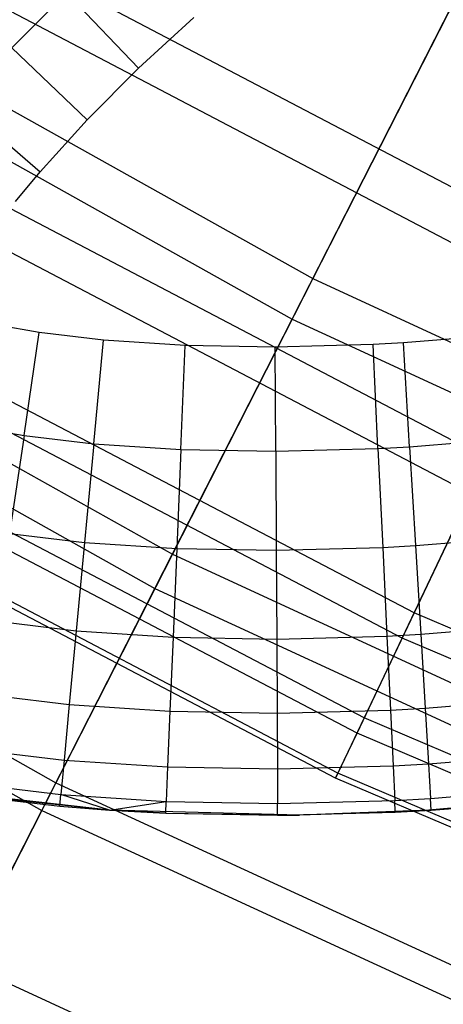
# Model space of a CAD drawing. Extents: x 0.02 to 4.75, y -2.35 to 2.37.
# Tile 8 of 131: x 1.36 to 1.47, y -2.05 to -1.8. Entities that reach past the tile are written whole.
import ezdxf

# ---------------------------------------------------------------- set-up
doc = ezdxf.new("R2010")
doc.units = 0
doc.header["$MEASUREMENT"] = 0
doc.layers.get('0').update_dxf_attribs({"color": 13, "linetype": 'CONTINUOUS'})

# ---------------------------------------------------------------- blocks, each defined once
blk = doc.blocks.new('CTLS_SNOW_BALL_ZWIS_PM_STL')
at = {"color": 0}
for p, q in [((1.50041, -1.85664, 2.03864), (1.35313, -1.77933, 2.03864)), ((1.50041, -1.85664, 2.03864), (1.35313, -1.77933, 2.03864)), ((1.28827, -1.78169, 1.77383), (1.43219, -1.86228, 1.77383)), ((1.28827, -1.78169, 1.77383), (1.43219, -1.86228, 1.77383)), ((1.47346, -1.78129, 1.61289), (1.43219, -1.86228, 1.77383)), ((1.47346, -1.78129, 1.61289), (1.43219, -1.86228, 1.77383)), ((1.49508, -1.86788, 3.63032), (1.34691, -1.79011, 3.63032)), ((1.49508, -1.86788, 3.63032), (1.34691, -1.79011, 3.63032)), ((1.35625, -1.80407, 48.21597), (1.37008, -1.79022, 48.21597)), ((1.35625, -1.80407, 48.21597), (1.37008, -1.79022, 48.21597)), ((1.37008, -1.79022, 48.21597), (1.38825, -1.80921, 48.21301)), ((1.37008, -1.79022, 48.21597), (1.38825, -1.80921, 48.21301)), ((1.28226, -1.79149, 3.91185), (1.42697, -1.87253, 3.91185)), ((1.28226, -1.79149, 3.91185), (1.42697, -1.87253, 3.91185)), ((1.42697, -1.87253, 3.91185), (1.46745, -1.79308, 4.07376)), ((1.42697, -1.87253, 3.91185), (1.46745, -1.79308, 4.07376)), ((1.38825, -1.80921, 48.21301), (1.40221, -1.79643, 48.21301)), ((1.38825, -1.80921, 48.21301), (1.40221, -1.79643, 48.21301)), ((1.35625, -1.80407, 48.21597), (1.37529, -1.82219, 48.21301)), ((1.35625, -1.80407, 48.21597), (1.37529, -1.82219, 48.21301)), ((1.37529, -1.82219, 48.21301), (1.38825, -1.80921, 48.21301)), ((1.37529, -1.82219, 48.21301), (1.38825, -1.80921, 48.21301)), ((1.34348, -1.81819, 48.21597), (1.36343, -1.8353, 48.21301)), ((1.34348, -1.81819, 48.21597), (1.36343, -1.8353, 48.21301)), ((1.36343, -1.8353, 48.21301), (1.37529, -1.82219, 48.21301)), ((1.36343, -1.8353, 48.21301), (1.37529, -1.82219, 48.21301)), ((1.47618, -1.90772, 2.21003), (1.32486, -1.8283, 2.21003)), ((1.47618, -1.90772, 2.21003), (1.32486, -1.8283, 2.21003)), ((1.35716, -1.84285, 48.21301), (1.36343, -1.8353, 48.21301)), ((1.35716, -1.84285, 48.21301), (1.36343, -1.8353, 48.21301)), ((1.47199, -1.91653, 3.45808), (1.31998, -1.83675, 3.45808)), ((1.47199, -1.91653, 3.45808), (1.31998, -1.83675, 3.45808)), ((1.2475, -1.84823, 1.9414), (1.39676, -1.93182, 1.9414)), ((1.2475, -1.84823, 1.9414), (1.39676, -1.93182, 1.9414)), ((1.24243, -1.85649, 3.74345), (1.39236, -1.94045, 3.74345)), ((1.24243, -1.85649, 3.74345), (1.39236, -1.94045, 3.74345)), ((1.43219, -1.86228, 1.77383), (1.39676, -1.93182, 1.9414)), ((1.43219, -1.86228, 1.77383), (1.39676, -1.93182, 1.9414)), ((1.43219, -1.86228, 1.77383), (1.58198, -1.93134, 1.77383)), ((1.43219, -1.86228, 1.77383), (1.58198, -1.93134, 1.77383)), ((1.45771, -1.94663, 2.38528), (1.30332, -1.8656, 2.38528)), ((1.45771, -1.94663, 2.38528), (1.30332, -1.8656, 2.38528)), ((1.45471, -1.95296, 3.28217), (1.29982, -1.87167, 3.28217)), ((1.45471, -1.95296, 3.28217), (1.29982, -1.87167, 3.28217)), ((1.39236, -1.94045, 3.74345), (1.42697, -1.87253, 3.91185)), ((1.39236, -1.94045, 3.74345), (1.42697, -1.87253, 3.91185)), ((1.42697, -1.87253, 3.91185), (1.57758, -1.94196, 3.91185)), ((1.42697, -1.87253, 3.91185), (1.57758, -1.94196, 3.91185)), ((1.36318, -1.87586, 48.21301), (1.34975, -1.87351, 48.21301)), ((1.36318, -1.87586, 48.21301), (1.34975, -1.87351, 48.21301)), ((1.35935, -1.90186, 48.21597), (1.36318, -1.87586, 48.21301)), ((1.35935, -1.90186, 48.21597), (1.36318, -1.87586, 48.21301)), ((1.37939, -1.87779, 48.21301), (1.36318, -1.87586, 48.21301)), ((1.37939, -1.87779, 48.21301), (1.36318, -1.87586, 48.21301)), ((1.37693, -1.90396, 48.21597), (1.37939, -1.87779, 48.21301)), ((1.37693, -1.90396, 48.21597), (1.37939, -1.87779, 48.21301)), ((1.39996, -1.87916, 48.21301), (1.37939, -1.87779, 48.21301)), ((1.39996, -1.87916, 48.21301), (1.37939, -1.87779, 48.21301)), ((1.48449, -1.87609, 48.21301), (1.45503, -1.87848, 48.21301)), ((1.48449, -1.87609, 48.21301), (1.45503, -1.87848, 48.21301)), ((1.39888, -1.90542, 48.21597), (1.39996, -1.87916, 48.21301)), ((1.39888, -1.90542, 48.21597), (1.39996, -1.87916, 48.21301)), ((1.42269, -1.87956, 48.21301), (1.39996, -1.87916, 48.21301)), ((1.42269, -1.87956, 48.21301), (1.39996, -1.87916, 48.21301)), ((1.44737, -1.87889, 48.21301), (1.42269, -1.87956, 48.21301)), ((1.44737, -1.87889, 48.21301), (1.42269, -1.87956, 48.21301)), ((1.42282, -1.90584, 48.21597), (1.42269, -1.87956, 48.21301)), ((1.42282, -1.90584, 48.21597), (1.42269, -1.87956, 48.21301)), ((1.45503, -1.87848, 48.21301), (1.44737, -1.87889, 48.21301)), ((1.45503, -1.87848, 48.21301), (1.44737, -1.87889, 48.21301)), ((1.44862, -1.90514, 48.21597), (1.44737, -1.87889, 48.21301)), ((1.44862, -1.90514, 48.21597), (1.44737, -1.87889, 48.21301)), ((1.45659, -1.90472, 48.21597), (1.45503, -1.87848, 48.21301)), ((1.45659, -1.90472, 48.21597), (1.45503, -1.87848, 48.21301)), ((1.44514, -1.97312, 2.56336), (1.28866, -1.891, 2.56336)), ((1.44514, -1.97312, 2.56336), (1.28866, -1.891, 2.56336)), ((1.44333, -1.97694, 3.10366), (1.28655, -1.89466, 3.10366)), ((1.44333, -1.97694, 3.10366), (1.28655, -1.89466, 3.10366)), ((1.34445, -1.89925, 48.21597), (1.35935, -1.90186, 48.21597)), ((1.34445, -1.89925, 48.21597), (1.35935, -1.90186, 48.21597)), ((1.35935, -1.90186, 48.21597), (1.35572, -1.92656, 48.2247)), ((1.35935, -1.90186, 48.21597), (1.35572, -1.92656, 48.2247)), ((1.35935, -1.90186, 48.21597), (1.37693, -1.90396, 48.21597)), ((1.35935, -1.90186, 48.21597), (1.37693, -1.90396, 48.21597)), ((1.45659, -1.90472, 48.21597), (1.48714, -1.90224, 48.21597)), ((1.45659, -1.90472, 48.21597), (1.48714, -1.90224, 48.21597)), ((1.21369, -1.90339, 2.11455), (1.36738, -1.98947, 2.11455)), ((1.21369, -1.90339, 2.11455), (1.36738, -1.98947, 2.11455)), ((1.43853, -1.98705, 2.74317), (1.28095, -1.90435, 2.74317)), ((1.43853, -1.98705, 2.74317), (1.28095, -1.90435, 2.74317)), ((1.37693, -1.90396, 48.21597), (1.3746, -1.92881, 48.2247)), ((1.37693, -1.90396, 48.21597), (1.3746, -1.92881, 48.2247)), ((1.37693, -1.90396, 48.21597), (1.39888, -1.90542, 48.21597)), ((1.37693, -1.90396, 48.21597), (1.39888, -1.90542, 48.21597)), ((1.42282, -1.90584, 48.21597), (1.44862, -1.90514, 48.21597)), ((1.42282, -1.90584, 48.21597), (1.44862, -1.90514, 48.21597)), ((1.44862, -1.90514, 48.21597), (1.45659, -1.90472, 48.21597)), ((1.44862, -1.90514, 48.21597), (1.45659, -1.90472, 48.21597)), ((1.44862, -1.90514, 48.21597), (1.44981, -1.93008, 48.2247)), ((1.44862, -1.90514, 48.21597), (1.44981, -1.93008, 48.2247)), ((1.45659, -1.90472, 48.21597), (1.45808, -1.92964, 48.2247)), ((1.45659, -1.90472, 48.21597), (1.45808, -1.92964, 48.2247)), ((1.43793, -1.98833, 2.92363), (1.28025, -1.90557, 2.92363)), ((1.43793, -1.98833, 2.92363), (1.28025, -1.90557, 2.92363)), ((1.39888, -1.90542, 48.21597), (1.39785, -1.93036, 48.2247)), ((1.39888, -1.90542, 48.21597), (1.39785, -1.93036, 48.2247)), ((1.39888, -1.90542, 48.21597), (1.42282, -1.90584, 48.21597)), ((1.39888, -1.90542, 48.21597), (1.42282, -1.90584, 48.21597)), ((1.42282, -1.90584, 48.21597), (1.42295, -1.9308, 48.2247)), ((1.42282, -1.90584, 48.21597), (1.42295, -1.9308, 48.2247)), ((1.47618, -1.90772, 2.21003), (1.45771, -1.94663, 2.38528)), ((1.47618, -1.90772, 2.21003), (1.45771, -1.94663, 2.38528)), ((1.2096, -1.91007, 3.56962), (1.36383, -1.99644, 3.56962)), ((1.2096, -1.91007, 3.56962), (1.36383, -1.99644, 3.56962)), ((1.45471, -1.95296, 3.28217), (1.47199, -1.91653, 3.45808)), ((1.45471, -1.95296, 3.28217), (1.47199, -1.91653, 3.45808)), ((1.35572, -1.92656, 48.2247), (1.3746, -1.92881, 48.2247)), ((1.35572, -1.92656, 48.2247), (1.3746, -1.92881, 48.2247)), ((1.45808, -1.92964, 48.2247), (1.48967, -1.92708, 48.2247)), ((1.45808, -1.92964, 48.2247), (1.48967, -1.92708, 48.2247)), ((1.3746, -1.92881, 48.2247), (1.37251, -1.95111, 48.23877)), ((1.3746, -1.92881, 48.2247), (1.37251, -1.95111, 48.23877)), ((1.3746, -1.92881, 48.2247), (1.39785, -1.93036, 48.2247)), ((1.3746, -1.92881, 48.2247), (1.39785, -1.93036, 48.2247)), ((1.42295, -1.9308, 48.2247), (1.44981, -1.93008, 48.2247)), ((1.42295, -1.9308, 48.2247), (1.44981, -1.93008, 48.2247)), ((1.44981, -1.93008, 48.2247), (1.45808, -1.92964, 48.2247)), ((1.44981, -1.93008, 48.2247), (1.45808, -1.92964, 48.2247)), ((1.44981, -1.93008, 48.2247), (1.45087, -1.95245, 48.23877)), ((1.44981, -1.93008, 48.2247), (1.45087, -1.95245, 48.23877)), ((1.45808, -1.92964, 48.2247), (1.45941, -1.95199, 48.23877)), ((1.45808, -1.92964, 48.2247), (1.45941, -1.95199, 48.23877)), ((1.39676, -1.93182, 1.9414), (1.36738, -1.98947, 2.11455)), ((1.39676, -1.93182, 1.9414), (1.36738, -1.98947, 2.11455)), ((1.39676, -1.93182, 1.9414), (1.55212, -2.00344, 1.9414)), ((1.39676, -1.93182, 1.9414), (1.55212, -2.00344, 1.9414)), ((1.39785, -1.93036, 48.2247), (1.39692, -1.95274, 48.23877)), ((1.39785, -1.93036, 48.2247), (1.39692, -1.95274, 48.23877)), ((1.39785, -1.93036, 48.2247), (1.42295, -1.9308, 48.2247)), ((1.39785, -1.93036, 48.2247), (1.42295, -1.9308, 48.2247)), ((1.42295, -1.9308, 48.2247), (1.42307, -1.9532, 48.23877)), ((1.42295, -1.9308, 48.2247), (1.42307, -1.9532, 48.23877)), ((1.36383, -1.99644, 3.56962), (1.39236, -1.94045, 3.74345)), ((1.36383, -1.99644, 3.56962), (1.39236, -1.94045, 3.74345)), ((1.39236, -1.94045, 3.74345), (1.54841, -2.01239, 3.74345)), ((1.39236, -1.94045, 3.74345), (1.54841, -2.01239, 3.74345)), ((1.45771, -1.94663, 2.38528), (1.44514, -1.97312, 2.56336)), ((1.45771, -1.94663, 2.38528), (1.44514, -1.97312, 2.56336)), ((1.61812, -2.01497, 2.38528), (1.45771, -1.94663, 2.38528)), ((1.61812, -2.01497, 2.38528), (1.45771, -1.94663, 2.38528)), ((1.35246, -1.94871, 48.23877), (1.37251, -1.95111, 48.23877)), ((1.35246, -1.94871, 48.23877), (1.37251, -1.95111, 48.23877)), ((1.45941, -1.95199, 48.23877), (1.49193, -1.94936, 48.23877)), ((1.45941, -1.95199, 48.23877), (1.49193, -1.94936, 48.23877)), ((1.37251, -1.95111, 48.23877), (1.37076, -1.96973, 48.25748)), ((1.37251, -1.95111, 48.23877), (1.37076, -1.96973, 48.25748)), ((1.37251, -1.95111, 48.23877), (1.39692, -1.95274, 48.23877)), ((1.37251, -1.95111, 48.23877), (1.39692, -1.95274, 48.23877)), ((1.42307, -1.9532, 48.23877), (1.45087, -1.95245, 48.23877)), ((1.42307, -1.9532, 48.23877), (1.45087, -1.95245, 48.23877)), ((1.45087, -1.95245, 48.23877), (1.45941, -1.95199, 48.23877)), ((1.45087, -1.95245, 48.23877), (1.45941, -1.95199, 48.23877)), ((1.45087, -1.95245, 48.23877), (1.45176, -1.97113, 48.25748)), ((1.45087, -1.95245, 48.23877), (1.45176, -1.97113, 48.25748)), ((1.45941, -1.95199, 48.23877), (1.46052, -1.97066, 48.25748)), ((1.45941, -1.95199, 48.23877), (1.46052, -1.97066, 48.25748)), ((1.39692, -1.95274, 48.23877), (1.39615, -1.97142, 48.25748)), ((1.39692, -1.95274, 48.23877), (1.39615, -1.97142, 48.25748)), ((1.39692, -1.95274, 48.23877), (1.42307, -1.9532, 48.23877)), ((1.39692, -1.95274, 48.23877), (1.42307, -1.9532, 48.23877)), ((1.42307, -1.9532, 48.23877), (1.42317, -1.9719, 48.25748)), ((1.42307, -1.9532, 48.23877), (1.42317, -1.9719, 48.25748)), ((1.44333, -1.97694, 3.10366), (1.45471, -1.95296, 3.28217)), ((1.44333, -1.97694, 3.10366), (1.45471, -1.95296, 3.28217)), ((1.61563, -2.02153, 3.28217), (1.45471, -1.95296, 3.28217)), ((1.61563, -2.02153, 3.28217), (1.45471, -1.95296, 3.28217)), ((1.34974, -1.96722, 48.25748), (1.37076, -1.96973, 48.25748)), ((1.34974, -1.96722, 48.25748), (1.37076, -1.96973, 48.25748)), ((1.37076, -1.96973, 48.25748), (1.36945, -1.98374, 48.27987)), ((1.37076, -1.96973, 48.25748), (1.36945, -1.98374, 48.27987)), ((1.37076, -1.96973, 48.25748), (1.39615, -1.97142, 48.25748)), ((1.37076, -1.96973, 48.25748), (1.39615, -1.97142, 48.25748)), ((1.46052, -1.97066, 48.25748), (1.49382, -1.96796, 48.25748)), ((1.46052, -1.97066, 48.25748), (1.49382, -1.96796, 48.25748)), ((1.39615, -1.97142, 48.25748), (1.39556, -1.98548, 48.27987)), ((1.39615, -1.97142, 48.25748), (1.39556, -1.98548, 48.27987)), ((1.39615, -1.97142, 48.25748), (1.42317, -1.9719, 48.25748)), ((1.39615, -1.97142, 48.25748), (1.42317, -1.9719, 48.25748)), ((1.42317, -1.9719, 48.25748), (1.45176, -1.97113, 48.25748)), ((1.42317, -1.9719, 48.25748), (1.45176, -1.97113, 48.25748)), ((1.42317, -1.9719, 48.25748), (1.42324, -1.98597, 48.27987)), ((1.42317, -1.9719, 48.25748), (1.42324, -1.98597, 48.27987)), ((1.45176, -1.97113, 48.25748), (1.46052, -1.97066, 48.25748)), ((1.45176, -1.97113, 48.25748), (1.46052, -1.97066, 48.25748)), ((1.45176, -1.97113, 48.25748), (1.45243, -1.98518, 48.27987)), ((1.45176, -1.97113, 48.25748), (1.45243, -1.98518, 48.27987)), ((1.46052, -1.97066, 48.25748), (1.46136, -1.98471, 48.27987)), ((1.46052, -1.97066, 48.25748), (1.46136, -1.98471, 48.27987)), ((1.44514, -1.97312, 2.56336), (1.43853, -1.98705, 2.74317)), ((1.44514, -1.97312, 2.56336), (1.43853, -1.98705, 2.74317)), ((1.60772, -2.04239, 2.56336), (1.44514, -1.97312, 2.56336)), ((1.60772, -2.04239, 2.56336), (1.44514, -1.97312, 2.56336)), ((1.43793, -1.98833, 2.92363), (1.44333, -1.97694, 3.10366)), ((1.43793, -1.98833, 2.92363), (1.44333, -1.97694, 3.10366)), ((1.60622, -2.04634, 3.10366), (1.44333, -1.97694, 3.10366)), ((1.60622, -2.04634, 3.10366), (1.44333, -1.97694, 3.10366)), ((1.34769, -1.98114, 48.27987), (1.36945, -1.98374, 48.27987)), ((1.34769, -1.98114, 48.27987), (1.36945, -1.98374, 48.27987)), ((1.46136, -1.98471, 48.27987), (1.49525, -1.98196, 48.27987)), ((1.46136, -1.98471, 48.27987), (1.49525, -1.98196, 48.27987)), ((1.36945, -1.98374, 48.27987), (1.36863, -1.99244, 48.30483)), ((1.36945, -1.98374, 48.27987), (1.36863, -1.99244, 48.30483)), ((1.36945, -1.98374, 48.27987), (1.39556, -1.98548, 48.27987)), ((1.36945, -1.98374, 48.27987), (1.39556, -1.98548, 48.27987)), ((1.45243, -1.98518, 48.27987), (1.46136, -1.98471, 48.27987)), ((1.45243, -1.98518, 48.27987), (1.46136, -1.98471, 48.27987)), ((1.46136, -1.98471, 48.27987), (1.46188, -1.99343, 48.30483)), ((1.46136, -1.98471, 48.27987), (1.46188, -1.99343, 48.30483)), ((1.39556, -1.98548, 48.27987), (1.3952, -1.99421, 48.30483)), ((1.39556, -1.98548, 48.27987), (1.3952, -1.99421, 48.30483)), ((1.39556, -1.98548, 48.27987), (1.42324, -1.98597, 48.27987)), ((1.39556, -1.98548, 48.27987), (1.42324, -1.98597, 48.27987)), ((1.42324, -1.98597, 48.27987), (1.45243, -1.98518, 48.27987)), ((1.42324, -1.98597, 48.27987), (1.45243, -1.98518, 48.27987)), ((1.42324, -1.98597, 48.27987), (1.42328, -1.9947, 48.30483)), ((1.42324, -1.98597, 48.27987), (1.42328, -1.9947, 48.30483)), ((1.43853, -1.98705, 2.74317), (1.43793, -1.98833, 2.92363)), ((1.43853, -1.98705, 2.74317), (1.43793, -1.98833, 2.92363)), ((1.60225, -2.05681, 2.74317), (1.43853, -1.98705, 2.74317)), ((1.60225, -2.05681, 2.74317), (1.43853, -1.98705, 2.74317)), ((1.45243, -1.98518, 48.27987), (1.45284, -1.99391, 48.30483)), ((1.45243, -1.98518, 48.27987), (1.45284, -1.99391, 48.30483)), ((1.36738, -1.98947, 2.11455), (1.34425, -2.03488, 2.29223)), ((1.36738, -1.98947, 2.11455), (1.34425, -2.03488, 2.29223)), ((1.34642, -1.98978, 48.30483), (1.36863, -1.99244, 48.30483)), ((1.34642, -1.98978, 48.30483), (1.36863, -1.99244, 48.30483)), ((1.36738, -1.98947, 2.11455), (1.52736, -2.06322, 2.11455)), ((1.36738, -1.98947, 2.11455), (1.52736, -2.06322, 2.11455)), ((1.60175, -2.05813, 2.92363), (1.43793, -1.98833, 2.92363)), ((1.60175, -2.05813, 2.92363), (1.43793, -1.98833, 2.92363)), ((1.38087, -1.9964, 48.59883), (1.3397, -1.99173, 48.59883)), ((1.38087, -1.9964, 48.59883), (1.3397, -1.99173, 48.59883)), ((1.51901, -1.99101, 48.59883), (1.46145, -1.99642, 48.59883)), ((1.51901, -1.99101, 48.59883), (1.46145, -1.99642, 48.59883)), ((1.46188, -1.99343, 48.30483), (1.49613, -1.99065, 48.30483)), ((1.46188, -1.99343, 48.30483), (1.49613, -1.99065, 48.30483)), ((1.38087, -1.9964, 48.59883), (1.34599, -1.99271, 48.33112)), ((1.34599, -1.99271, 48.33112), (1.36835, -1.99539, 48.33112)), ((1.38087, -1.9964, 48.59883), (1.34599, -1.99271, 48.33112)), ((1.34599, -1.99271, 48.33112), (1.36835, -1.99539, 48.33112)), ((1.36835, -1.99539, 48.33112), (1.36863, -1.99244, 48.30483)), ((1.36835, -1.99539, 48.33112), (1.36863, -1.99244, 48.30483)), ((1.38087, -1.9964, 48.33112), (1.36863, -1.99244, 48.30483)), ((1.36863, -1.99244, 48.30483), (1.3952, -1.99421, 48.30483)), ((1.38087, -1.9964, 48.33112), (1.36863, -1.99244, 48.30483)), ((1.36863, -1.99244, 48.30483), (1.3952, -1.99421, 48.30483)), ((1.38087, -1.9964, 48.33112), (1.3952, -1.99421, 48.30483)), ((1.38087, -1.9964, 48.33112), (1.3952, -1.99421, 48.30483)), ((1.39508, -1.99717, 48.33112), (1.3952, -1.99421, 48.30483)), ((1.39508, -1.99717, 48.33112), (1.3952, -1.99421, 48.30483)), ((1.3952, -1.99421, 48.30483), (1.42328, -1.9947, 48.30483)), ((1.3952, -1.99421, 48.30483), (1.42328, -1.9947, 48.30483)), ((1.42328, -1.9947, 48.30483), (1.45284, -1.99391, 48.30483)), ((1.42328, -1.9947, 48.30483), (1.45284, -1.99391, 48.30483)), ((1.4233, -1.99766, 48.33112), (1.42328, -1.9947, 48.30483)), ((1.4233, -1.99766, 48.33112), (1.42328, -1.9947, 48.30483)), ((1.45284, -1.99391, 48.30483), (1.46188, -1.99343, 48.30483)), ((1.45284, -1.99391, 48.30483), (1.46188, -1.99343, 48.30483)), ((1.45299, -1.99687, 48.33112), (1.45284, -1.99391, 48.30483)), ((1.45299, -1.99687, 48.33112), (1.45284, -1.99391, 48.30483)), ((1.46145, -1.99642, 48.59883), (1.49643, -1.9936, 48.33112)), ((1.46145, -1.99642, 48.59883), (1.49643, -1.9936, 48.33112)), ((1.46205, -1.99638, 48.33112), (1.46188, -1.99343, 48.30483)), ((1.46205, -1.99638, 48.33112), (1.46188, -1.99343, 48.30483)), ((1.46205, -1.99638, 48.33112), (1.49643, -1.9936, 48.33112)), ((1.46205, -1.99638, 48.33112), (1.49643, -1.9936, 48.33112)), ((1.34156, -2.04014, 3.3914), (1.36383, -1.99644, 3.56962)), ((1.34156, -2.04014, 3.3914), (1.36383, -1.99644, 3.56962)), ((1.36383, -1.99644, 3.56962), (1.52436, -2.07045, 3.56962)), ((1.36383, -1.99644, 3.56962), (1.52436, -2.07045, 3.56962)), ((1.36835, -1.99539, 48.33112), (1.38087, -1.9964, 48.59883)), ((1.36835, -1.99539, 48.33112), (1.38087, -1.9964, 48.33112)), ((1.36835, -1.99539, 48.33112), (1.38087, -1.9964, 48.59883)), ((1.36835, -1.99539, 48.33112), (1.38087, -1.9964, 48.33112)), ((1.38087, -1.9964, 48.33112), (1.38087, -1.9964, 48.59883)), ((1.38087, -1.9964, 48.33112), (1.38087, -1.9964, 48.59883)), ((1.38087, -1.9964, 48.33112), (1.39508, -1.99717, 48.33112)), ((1.39508, -1.99717, 48.33112), (1.38087, -1.9964, 48.59883)), ((1.39508, -1.99717, 48.33112), (1.38087, -1.9964, 48.59883)), ((1.42884, -1.99761, 48.59883), (1.38087, -1.9964, 48.59883)), ((1.42884, -1.99761, 48.59883), (1.38087, -1.9964, 48.59883)), ((1.38087, -1.9964, 48.33112), (1.39508, -1.99717, 48.33112)), ((1.39508, -1.99717, 48.33112), (1.42884, -1.99761, 48.59883)), ((1.39508, -1.99717, 48.33112), (1.4233, -1.99766, 48.33112)), ((1.39508, -1.99717, 48.33112), (1.42884, -1.99761, 48.59883)), ((1.39508, -1.99717, 48.33112), (1.4233, -1.99766, 48.33112)), ((1.4233, -1.99766, 48.33112), (1.45299, -1.99687, 48.33112)), ((1.4233, -1.99766, 48.33112), (1.45299, -1.99687, 48.33112)), ((1.46145, -1.99642, 48.59883), (1.42884, -1.99761, 48.59883)), ((1.46145, -1.99642, 48.59883), (1.42884, -1.99761, 48.59883)), ((1.45299, -1.99687, 48.33112), (1.42884, -1.99761, 48.59883)), ((1.45299, -1.99687, 48.33112), (1.42884, -1.99761, 48.59883)), ((1.45299, -1.99687, 48.33112), (1.46205, -1.99638, 48.33112)), ((1.45299, -1.99687, 48.33112), (1.46205, -1.99638, 48.33112)), ((1.45299, -1.99687, 48.33112), (1.46145, -1.99642, 48.59883)), ((1.45299, -1.99687, 48.33112), (1.46145, -1.99642, 48.59883)), ((1.46145, -1.99642, 48.59883), (1.46205, -1.99638, 48.33112)), ((1.46145, -1.99642, 48.59883), (1.46205, -1.99638, 48.33112)), ((1.4233, -1.99766, 48.33112), (1.42884, -1.99761, 48.59883)), ((1.4233, -1.99766, 48.33112), (1.42884, -1.99761, 48.59883)), ((1.34425, -2.03488, 2.29223), (1.50785, -2.1103, 2.29223)), ((1.34425, -2.03488, 2.29223), (1.50785, -2.1103, 2.29223))]:
    blk.add_line(p, q, dxfattribs=at)

msp = doc.modelspace()

# ---------------------------------------------------------------- block references
at = {"color": 0}
msp.add_blockref('CTLS_SNOW_BALL_ZWIS_PM_STL', (0, 0), dxfattribs=at)

doc.saveas('drawing.dxf')
